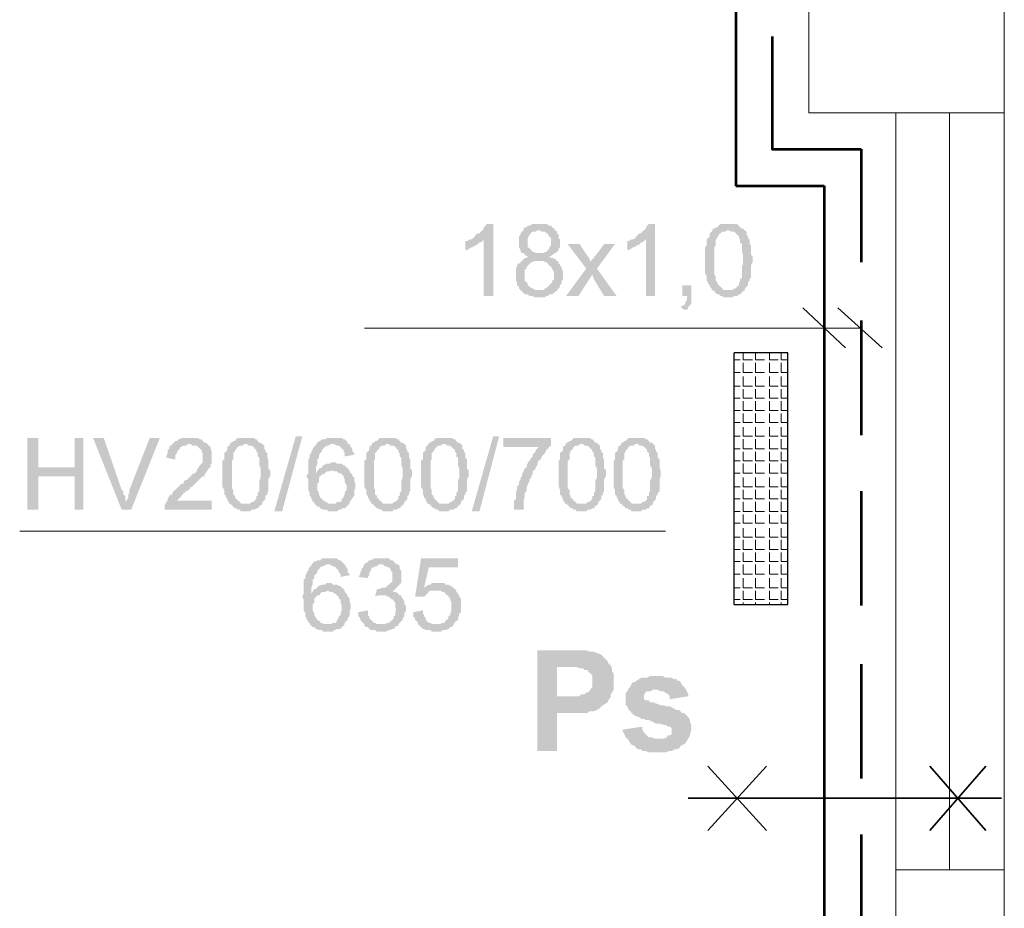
# Model space of a CAD drawing. Header units: millimetres. Extents: x 16 to 647, y 3 to 417.
# Tile 68 of 80: x 379 to 406, y 190 to 214. Entities that reach past the tile are written whole.
import ezdxf

# ---------------------------------------------------------------- set-up
doc = ezdxf.new("R2010")
doc.units = ezdxf.units.MM
doc.header["$MEASUREMENT"] = 0
doc.layers.get('0').update_dxf_attribs({"linetype": 'CONTINUOUS'})

msp = doc.modelspace()

# ---------------------------------------------------------------- hatches: boundary and pattern name
for points in [[(392.061, 208.511), (391.879, 208.511), (391.846, 208.461), (391.796, 208.411), (391.796, 208.378), (391.763, 208.329), (391.714, 208.296), (391.68, 208.246), (391.631, 208.246), (391.581, 208.213), (391.548, 208.163), (391.498, 208.114), (391.465, 208.08), (391.796, 208.08), (391.796, 206.509), (392.061, 206.509)], [(393.318, 208.511), (393.153, 208.511), (393.07, 208.461), (393.021, 208.461), (392.988, 208.411), (392.938, 208.411), (392.905, 208.378), (392.905, 208.329), (392.855, 208.296), (392.822, 208.246), (392.822, 208.213), (392.772, 208.163), (392.772, 207.865), (392.822, 207.783), (392.822, 207.733), (392.806, 207.75), (392.855, 207.7), (392.905, 207.7), (392.938, 207.65), (392.988, 207.617), (393.07, 207.617), (393.021, 207.617), (392.988, 207.568), (392.938, 207.568), (392.905, 207.534), (392.855, 207.485), (392.822, 207.452), (392.772, 207.402), (392.756, 207.419), (392.723, 207.352), (392.723, 207.319), (392.69, 207.27), (392.69, 206.939), (392.723, 206.889), (392.723, 206.806), (392.772, 206.773), (392.772, 206.724), (392.822, 206.674), (392.855, 206.641), (393.318, 206.674), (393.236, 206.674), (393.153, 206.724), (393.12, 206.724), (393.07, 206.773), (393.021, 206.806), (393.021, 206.856), (392.988, 206.889), (392.938, 206.939), (392.938, 207.237), (392.988, 207.27), (392.988, 207.319), (393.021, 207.352), (393.07, 207.402), (393.12, 207.452), (393.153, 207.452), (393.203, 207.485), (393.831, 207.485), (393.782, 207.534), (393.699, 207.568), (393.666, 207.568), (393.616, 207.617), (393.666, 207.617), (393.699, 207.65), (393.782, 207.7), (393.236, 207.7), (393.203, 207.733), (393.153, 207.733), (393.12, 207.783), (393.07, 207.832), (393.021, 207.865), (393.021, 208.114), (393.07, 208.213), (393.12, 208.246), (393.103, 208.262), (393.153, 208.296), (393.236, 208.296), (393.285, 208.329), (393.782, 208.329), (393.749, 208.378), (393.732, 208.395), (393.699, 208.411), (393.666, 208.461), (393.616, 208.461), (393.534, 208.511), (393.401, 208.511)], [(396.545, 208.511), (396.379, 208.511), (396.33, 208.461), (396.297, 208.411), (396.297, 208.378), (396.247, 208.329), (396.197, 208.296), (396.164, 208.246), (396.115, 208.246), (396.082, 208.213), (396.032, 208.163), (395.999, 208.114), (395.949, 208.08), (396.297, 208.08), (396.297, 206.509), (396.545, 206.509)], [(398.58, 208.511), (398.365, 208.511), (398.315, 208.461), (398.282, 208.411), (398.232, 208.411), (398.199, 208.378), (398.15, 208.378), (398.15, 208.329), (398.613, 208.329), (398.663, 208.296), (398.745, 208.296), (398.795, 208.246), (398.828, 208.213), (398.878, 208.163), (398.878, 208.114), (398.911, 208.08), (398.911, 207.998), (398.96, 207.948), (398.96, 207.733), (398.994, 207.65), (398.994, 207.485), (398.994, 207.402), (398.96, 207.319), (398.96, 207.022), (398.911, 206.972), (398.911, 206.889), (398.878, 206.889), (398.878, 206.806), (398.828, 206.773), (398.795, 206.724), (398.745, 206.724), (398.696, 206.674), (398.15, 206.674), (398.199, 206.641), (398.232, 206.591), (398.282, 206.558), (398.315, 206.558), (398.365, 206.509), (398.414, 206.509), (398.448, 206.476), (398.696, 206.476), (398.745, 206.509), (398.828, 206.509), (398.878, 206.558), (398.911, 206.558), (398.96, 206.591), (398.944, 206.608), (398.994, 206.641), (399.043, 206.674), (399.043, 206.724), (399.093, 206.773), (399.126, 206.806), (399.126, 206.889), (399.176, 206.939), (399.176, 206.972), (399.209, 207.022), (399.209, 207.352), (399.258, 207.452), (399.258, 207.617), (399.209, 207.65), (399.209, 207.915), (399.176, 207.948), (399.176, 208.08), (399.126, 208.114), (399.126, 208.163), (399.093, 208.213), (399.093, 208.296), (399.076, 208.296), (399.043, 208.329), (398.994, 208.378), (398.96, 208.378), (398.911, 208.411), (398.878, 208.461), (398.861, 208.478), (398.795, 208.511), (398.663, 208.511)], [(393.782, 208.329), (393.318, 208.329), (393.368, 208.329), (393.401, 208.296), (393.5, 208.296), (393.534, 208.246), (393.583, 208.246), (393.583, 208.213), (393.616, 208.163), (393.666, 208.114), (393.666, 207.998), (393.666, 207.915), (393.616, 207.865), (393.616, 207.832), (393.583, 207.783), (393.534, 207.733), (393.5, 207.733), (393.451, 207.7), (393.318, 207.7), (393.782, 207.7), (393.831, 207.733), (393.881, 207.783), (393.881, 207.832), (393.914, 207.865), (393.914, 208.08), (393.881, 208.114), (393.881, 208.213), (393.831, 208.246), (393.831, 208.296)], [(398.15, 208.329), (398.117, 208.296), (398.067, 208.246), (398.067, 208.163), (398.017, 208.114), (397.984, 208.08), (397.984, 207.915), (397.935, 207.865), (397.935, 207.154), (397.984, 207.055), (397.984, 206.939), (398.017, 206.889), (398.017, 206.856), (398.067, 206.806), (398.067, 206.773), (398.117, 206.724), (398.117, 206.674), (398.58, 206.674), (398.448, 206.674), (398.414, 206.724), (398.365, 206.773), (398.315, 206.806), (398.282, 206.856), (398.282, 206.889), (398.266, 206.906), (398.232, 206.939), (398.232, 207.055), (398.199, 207.104), (398.199, 207.865), (398.232, 207.915), (398.232, 208.08), (398.282, 208.114), (398.282, 208.163), (398.315, 208.163), (398.315, 208.213), (398.365, 208.246), (398.414, 208.296), (398.497, 208.296), (398.53, 208.329), (398.58, 208.329)], [(391.465, 208.08), (391.416, 208.08), (391.333, 208.031), (391.283, 208.031), (391.283, 207.783), (391.333, 207.783), (391.416, 207.832), (391.465, 207.865), (391.498, 207.865), (391.548, 207.915), (391.581, 207.915), (391.631, 207.948), (391.68, 207.998), (391.714, 207.998), (391.763, 208.031), (391.796, 208.08)], [(394.46, 207.948), (394.129, 207.948), (394.642, 207.27), (394.808, 207.104), (394.857, 206.972), (395.138, 206.509), (395.486, 206.509), (394.94, 207.27), (394.758, 207.452), (394.758, 207.485), (394.725, 207.534), (394.725, 207.568), (394.675, 207.617)], [(395.436, 207.948), (395.138, 207.948), (394.89, 207.617), (394.874, 207.634), (394.857, 207.568), (394.808, 207.534), (394.758, 207.452), (394.94, 207.27)], [(395.949, 208.08), (395.9, 208.08), (395.817, 208.031), (395.784, 208.031), (395.784, 207.783), (395.817, 207.783), (395.9, 207.832), (395.949, 207.865), (395.999, 207.865), (396.032, 207.915), (396.082, 207.915), (396.115, 207.948), (396.164, 207.998), (396.197, 207.998), (396.247, 208.031), (396.297, 208.08)], [(393.831, 207.485), (393.318, 207.485), (393.451, 207.485), (393.5, 207.452), (393.534, 207.452), (393.583, 207.402), (393.616, 207.352), (393.666, 207.319), (393.699, 207.27), (393.699, 207.237), (393.749, 207.187), (393.749, 206.972), (393.699, 206.939), (393.699, 206.889), (393.666, 206.856), (393.616, 206.806), (393.583, 206.773), (393.534, 206.724), (393.5, 206.724), (393.451, 206.674), (393.318, 206.674), (392.855, 206.641), (392.839, 206.658), (392.905, 206.591), (392.938, 206.558), (393.021, 206.558), (393.07, 206.509), (393.153, 206.509), (393.203, 206.476), (393.5, 206.476), (393.534, 206.509), (393.583, 206.509), (393.616, 206.558), (393.699, 206.558), (393.749, 206.591), (393.782, 206.641), (393.831, 206.641), (393.831, 206.674), (393.881, 206.724), (393.914, 206.773), (393.914, 206.806), (393.964, 206.856), (393.964, 206.939), (393.997, 206.972), (393.997, 207.104), (393.997, 207.187), (393.964, 207.27), (393.964, 207.319), (393.914, 207.352), (393.914, 207.402), (393.881, 207.402), (393.881, 207.452)], [(394.642, 207.27), (394.08, 206.509), (394.427, 206.509), (394.808, 207.104)], [(397.554, 206.806), (397.306, 206.806), (397.306, 206.509), (397.438, 206.509), (397.438, 206.393), (397.389, 206.343), (397.389, 206.294), (397.356, 206.26), (397.256, 206.211), (397.356, 206.128), (397.438, 206.128), (397.471, 206.178), (397.471, 206.211), (397.521, 206.26), (397.554, 206.294), (397.554, 206.509)], [(379.437, 202.571), (379.139, 202.571), (379.139, 200.585), (379.437, 200.585), (379.437, 201.512), (380.446, 201.512), (379.437, 201.76)], [(380.694, 202.571), (380.446, 202.571), (380.446, 201.76), (379.437, 201.76), (380.446, 201.512), (380.446, 200.585), (380.694, 200.585)], [(381.257, 202.571), (380.959, 202.571), (381.753, 200.585), (381.886, 200.8), (381.869, 200.8), (381.852, 200.883), (381.852, 200.966), (381.803, 200.999), (381.803, 201.098), (381.753, 201.131)], [(382.812, 202.571), (382.531, 202.571), (381.968, 201.131), (381.968, 201.049), (381.935, 200.999), (381.935, 200.916), (381.886, 200.834), (381.886, 200.8), (381.753, 200.585), (382.018, 200.585)], [(383.623, 202.571), (383.408, 202.571), (383.375, 202.538), (383.325, 202.538), (383.292, 202.488), (383.242, 202.488), (383.193, 202.438), (383.16, 202.405), (383.11, 202.356), (383.077, 202.323), (383.077, 202.273), (383.027, 202.24), (383.027, 202.157), (382.994, 202.058), (382.994, 202.025), (383.242, 201.975), (383.242, 202.108), (383.292, 202.157), (383.292, 202.19), (383.325, 202.24), (383.375, 202.273), (383.375, 202.323), (383.408, 202.323), (383.457, 202.356), (383.54, 202.356), (383.59, 202.405), (384.136, 202.405), (384.086, 202.438), (384.053, 202.438), (384.003, 202.488), (383.97, 202.538), (383.921, 202.538), (383.871, 202.571), (383.706, 202.571)], [(385.195, 202.571), (384.98, 202.571), (384.93, 202.538), (384.897, 202.488), (384.847, 202.488), (384.814, 202.438), (384.764, 202.438), (384.764, 202.405), (385.228, 202.405), (385.277, 202.356), (385.36, 202.356), (385.41, 202.323), (385.443, 202.273), (385.492, 202.24), (385.492, 202.19), (385.526, 202.157), (385.526, 202.058), (385.575, 202.025), (385.575, 201.81), (385.608, 201.727), (385.608, 201.562), (385.608, 201.479), (385.575, 201.38), (385.575, 201.098), (385.526, 201.049), (385.526, 200.966), (385.492, 200.966), (385.492, 200.883), (385.443, 200.834), (385.41, 200.8), (385.36, 200.8), (385.31, 200.751), (384.764, 200.751), (384.814, 200.701), (384.847, 200.668), (384.897, 200.618), (384.93, 200.618), (384.98, 200.585), (385.029, 200.585), (385.062, 200.536), (385.31, 200.536), (385.36, 200.585), (385.443, 200.585), (385.492, 200.618), (385.526, 200.618), (385.575, 200.668), (385.559, 200.685), (385.608, 200.701), (385.658, 200.751), (385.658, 200.8), (385.708, 200.834), (385.741, 200.883), (385.741, 200.966), (385.79, 200.999), (385.79, 201.049), (385.823, 201.098), (385.823, 201.429), (385.873, 201.512), (385.873, 201.677), (385.823, 201.727), (385.823, 201.975), (385.79, 202.025), (385.79, 202.157), (385.741, 202.19), (385.741, 202.24), (385.708, 202.273), (385.708, 202.356), (385.691, 202.372), (385.658, 202.405), (385.608, 202.438), (385.575, 202.438), (385.526, 202.488), (385.492, 202.538), (385.476, 202.538), (385.41, 202.571), (385.277, 202.571)], [(385.989, 200.536), (386.584, 202.62), (386.766, 202.62), (386.204, 200.536)], [(387.61, 202.571), (387.445, 202.571), (387.395, 202.538), (387.312, 202.538), (387.263, 202.488), (387.23, 202.488), (387.18, 202.438), (387.147, 202.405), (387.643, 202.405), (387.726, 202.356), (387.776, 202.356), (387.825, 202.323), (387.858, 202.273), (387.842, 202.29), (387.908, 202.24), (387.908, 202.19), (387.941, 202.157), (387.941, 202.058), (388.206, 202.108), (388.206, 202.157), (388.156, 202.19), (388.156, 202.273), (388.107, 202.323), (388.074, 202.405), (388.024, 202.405), (388.024, 202.438), (387.991, 202.488), (387.941, 202.538), (387.908, 202.538), (387.858, 202.571), (387.693, 202.571)], [(389.132, 202.571), (388.917, 202.571), (388.884, 202.538), (388.835, 202.488), (388.785, 202.488), (388.752, 202.438), (388.702, 202.438), (388.702, 202.405), (389.166, 202.405), (389.215, 202.356), (389.298, 202.356), (389.348, 202.323), (389.381, 202.273), (389.43, 202.24), (389.43, 202.19), (389.463, 202.157), (389.463, 202.058), (389.513, 202.025), (389.513, 201.81), (389.546, 201.727), (389.546, 201.562), (389.546, 201.479), (389.513, 201.38), (389.513, 201.098), (389.463, 201.049), (389.463, 200.966), (389.43, 200.966), (389.43, 200.883), (389.381, 200.834), (389.348, 200.8), (389.298, 200.8), (389.265, 200.751), (388.702, 200.751), (388.752, 200.701), (388.785, 200.668), (388.835, 200.618), (388.884, 200.618), (388.917, 200.585), (388.967, 200.585), (389, 200.536), (389.265, 200.536), (389.298, 200.585), (389.381, 200.585), (389.43, 200.618), (389.463, 200.618), (389.513, 200.668), (389.496, 200.685), (389.546, 200.701), (389.596, 200.751), (389.596, 200.8), (389.645, 200.834), (389.678, 200.883), (389.678, 200.966), (389.728, 200.999), (389.728, 201.049), (389.761, 201.098), (389.761, 201.429), (389.811, 201.512), (389.811, 201.677), (389.761, 201.727), (389.761, 201.975), (389.728, 202.025), (389.728, 202.157), (389.678, 202.19), (389.678, 202.24), (389.645, 202.273), (389.645, 202.356), (389.629, 202.372), (389.596, 202.405), (389.546, 202.438), (389.513, 202.438), (389.463, 202.488), (389.43, 202.538), (389.414, 202.538), (389.348, 202.571), (389.215, 202.571)], [(390.704, 202.571), (390.489, 202.571), (390.44, 202.538), (390.406, 202.488), (390.357, 202.488), (390.324, 202.438), (390.274, 202.438), (390.274, 202.405), (390.737, 202.405), (390.787, 202.356), (390.87, 202.356), (390.903, 202.323), (390.952, 202.273), (391.002, 202.24), (391.002, 202.19), (391.035, 202.157), (391.035, 202.058), (391.085, 202.025), (391.085, 201.81), (391.118, 201.727), (391.118, 201.562), (391.118, 201.479), (391.085, 201.38), (391.085, 201.098), (391.035, 201.049), (391.035, 200.966), (391.002, 200.966), (391.002, 200.883), (390.952, 200.834), (390.903, 200.8), (390.87, 200.8), (390.82, 200.751), (390.274, 200.751), (390.324, 200.701), (390.357, 200.668), (390.406, 200.618), (390.44, 200.618), (390.489, 200.585), (390.522, 200.585), (390.572, 200.536), (390.82, 200.536), (390.87, 200.585), (390.952, 200.585), (391.002, 200.618), (391.035, 200.618), (391.085, 200.668), (391.068, 200.685), (391.118, 200.701), (391.168, 200.751), (391.168, 200.8), (391.201, 200.834), (391.25, 200.883), (391.25, 200.966), (391.283, 200.999), (391.283, 201.049), (391.333, 201.098), (391.333, 201.429), (391.383, 201.512), (391.383, 201.677), (391.333, 201.727), (391.333, 201.975), (391.283, 202.025), (391.283, 202.157), (391.25, 202.19), (391.25, 202.24), (391.201, 202.273), (391.201, 202.356), (391.201, 202.372), (391.168, 202.405), (391.118, 202.438), (391.085, 202.438), (391.035, 202.488), (391.002, 202.538), (390.986, 202.538), (390.903, 202.571), (390.787, 202.571)], [(391.465, 200.536), (392.061, 202.62), (392.226, 202.62), (391.68, 200.536)], [(393.666, 202.571), (392.342, 202.571), (392.342, 202.323), (393.318, 202.323), (393.285, 202.273), (393.236, 202.24), (393.236, 202.19), (393.203, 202.157), (393.153, 202.108), (393.153, 202.058), (393.12, 202.025), (393.07, 201.942), (393.021, 201.892), (393.021, 201.859), (392.988, 201.81), (392.988, 201.76), (392.938, 201.727), (392.905, 201.677), (392.905, 201.644), (392.855, 201.562), (392.855, 201.512), (392.822, 201.479), (392.822, 201.429), (392.772, 201.346), (392.772, 201.264), (392.723, 201.214), (392.723, 201.131), (392.723, 201.148), (392.69, 201.049), (392.69, 200.883), (392.64, 200.834), (392.64, 200.585), (392.905, 200.585), (392.905, 200.883), (392.938, 200.916), (392.938, 201.049), (392.988, 201.098), (392.988, 201.214), (393.021, 201.264), (393.021, 201.297), (393.07, 201.38), (393.07, 201.429), (393.12, 201.479), (393.12, 201.512), (393.153, 201.562), (393.153, 201.644), (393.203, 201.677), (393.236, 201.727), (393.236, 201.76), (393.285, 201.81), (393.285, 201.859), (393.318, 201.942), (393.368, 201.975), (393.401, 202.025), (393.401, 202.058), (393.451, 202.108), (393.5, 202.157), (393.534, 202.24), (393.517, 202.24), (393.583, 202.273), (393.616, 202.323), (393.666, 202.356)], [(394.51, 202.571), (394.295, 202.571), (394.262, 202.538), (394.212, 202.488), (394.179, 202.488), (394.129, 202.438), (394.08, 202.438), (394.08, 202.405), (394.559, 202.405), (394.592, 202.356), (394.675, 202.356), (394.725, 202.323), (394.758, 202.273), (394.808, 202.24), (394.808, 202.19), (394.857, 202.157), (394.857, 202.058), (394.89, 202.025), (394.89, 201.81), (394.94, 201.727), (394.94, 201.562), (394.94, 201.479), (394.89, 201.38), (394.89, 201.098), (394.857, 201.049), (394.857, 200.966), (394.808, 200.966), (394.808, 200.883), (394.758, 200.834), (394.725, 200.8), (394.675, 200.8), (394.642, 200.751), (394.08, 200.751), (394.129, 200.701), (394.179, 200.668), (394.212, 200.618), (394.262, 200.618), (394.295, 200.585), (394.344, 200.585), (394.377, 200.536), (394.642, 200.536), (394.675, 200.585), (394.758, 200.585), (394.808, 200.618), (394.857, 200.618), (394.89, 200.668), (394.874, 200.685), (394.94, 200.701), (394.973, 200.751), (394.973, 200.8), (395.023, 200.834), (395.056, 200.883), (395.056, 200.966), (395.105, 200.999), (395.105, 201.049), (395.138, 201.098), (395.138, 201.429), (395.188, 201.512), (395.188, 201.677), (395.138, 201.727), (395.138, 201.975), (395.105, 202.025), (395.105, 202.157), (395.056, 202.19), (395.056, 202.24), (395.023, 202.273), (395.023, 202.356), (395.006, 202.372), (394.973, 202.405), (394.94, 202.438), (394.89, 202.438), (394.857, 202.488), (394.808, 202.538), (394.791, 202.538), (394.725, 202.571), (394.592, 202.571)], [(396.032, 202.571), (395.817, 202.571), (395.784, 202.538), (395.734, 202.488), (395.701, 202.488), (395.651, 202.438), (395.618, 202.438), (395.618, 202.405), (396.082, 202.405), (396.115, 202.356), (396.197, 202.356), (396.247, 202.323), (396.297, 202.273), (396.33, 202.24), (396.33, 202.19), (396.379, 202.157), (396.379, 202.058), (396.412, 202.025), (396.412, 201.81), (396.462, 201.727), (396.462, 201.562), (396.462, 201.479), (396.412, 201.38), (396.412, 201.098), (396.379, 201.049), (396.379, 200.966), (396.33, 200.966), (396.33, 200.883), (396.297, 200.834), (396.247, 200.8), (396.197, 200.8), (396.164, 200.751), (395.618, 200.751), (395.651, 200.701), (395.701, 200.668), (395.734, 200.618), (395.784, 200.618), (395.817, 200.585), (395.866, 200.585), (395.9, 200.536), (396.164, 200.536), (396.197, 200.585), (396.297, 200.585), (396.33, 200.618), (396.379, 200.618), (396.412, 200.668), (396.396, 200.685), (396.462, 200.701), (396.495, 200.751), (396.495, 200.8), (396.545, 200.834), (396.578, 200.883), (396.578, 200.966), (396.628, 200.999), (396.628, 201.049), (396.677, 201.098), (396.677, 201.429), (396.71, 201.512), (396.71, 201.677), (396.677, 201.727), (396.677, 201.975), (396.628, 202.025), (396.628, 202.157), (396.578, 202.19), (396.578, 202.24), (396.545, 202.273), (396.545, 202.356), (396.528, 202.372), (396.495, 202.405), (396.462, 202.438), (396.412, 202.438), (396.379, 202.488), (396.33, 202.538), (396.313, 202.538), (396.247, 202.571), (396.115, 202.571)], [(384.136, 202.405), (383.623, 202.405), (383.672, 202.405), (383.706, 202.356), (383.838, 202.356), (383.871, 202.323), (383.921, 202.273), (383.904, 202.29), (383.97, 202.24), (383.97, 202.19), (384.003, 202.157), (384.003, 201.892), (383.97, 201.859), (383.921, 201.81), (383.871, 201.727), (383.871, 201.744), (383.838, 201.677), (383.838, 201.644), (383.788, 201.595), (383.755, 201.595), (383.706, 201.562), (383.672, 201.512), (383.623, 201.479), (383.59, 201.429), (383.49, 201.38), (383.457, 201.297), (383.408, 201.297), (383.375, 201.264), (383.325, 201.214), (383.292, 201.181), (383.242, 201.131), (383.193, 201.098), (383.16, 201.049), (383.16, 200.999), (383.11, 200.999), (383.077, 200.966), (383.027, 200.883), (383.027, 200.834), (382.994, 200.8), (382.994, 200.751), (382.978, 200.767), (382.944, 200.701), (382.944, 200.585), (384.252, 200.585), (384.252, 200.834), (383.292, 200.834), (383.325, 200.883), (383.375, 200.916), (383.408, 200.966), (383.408, 200.982), (383.457, 200.999), (383.441, 201.016), (383.49, 201.049), (383.54, 201.098), (383.623, 201.131), (383.672, 201.214), (383.706, 201.214), (383.755, 201.264), (383.788, 201.297), (383.838, 201.346), (383.871, 201.38), (383.921, 201.429), (383.97, 201.479), (384.003, 201.512), (384.053, 201.512), (384.053, 201.562), (384.036, 201.562), (384.086, 201.595), (384.136, 201.677), (384.169, 201.727), (384.218, 201.76), (384.218, 201.81), (384.202, 201.826), (384.252, 201.859), (384.252, 202.025), (384.252, 202.19), (384.218, 202.273), (384.218, 202.323), (384.169, 202.356)], [(384.764, 202.405), (384.731, 202.356), (384.682, 202.323), (384.682, 202.24), (384.649, 202.19), (384.599, 202.157), (384.599, 201.975), (384.549, 201.942), (384.549, 201.214), (384.599, 201.131), (384.599, 200.999), (384.649, 200.966), (384.649, 200.916), (384.682, 200.883), (384.682, 200.834), (384.731, 200.8), (384.731, 200.751), (385.195, 200.751), (385.062, 200.751), (385.029, 200.8), (384.98, 200.834), (384.93, 200.883), (384.897, 200.916), (384.897, 200.966), (384.88, 200.982), (384.847, 200.999), (384.847, 201.131), (384.814, 201.181), (384.814, 201.942), (384.847, 201.975), (384.847, 202.157), (384.897, 202.19), (384.897, 202.24), (384.93, 202.24), (384.93, 202.273), (384.98, 202.323), (385.029, 202.356), (385.112, 202.356), (385.145, 202.405), (385.195, 202.405)], [(387.147, 202.405), (387.147, 202.356), (387.097, 202.356), (387.097, 202.323), (387.048, 202.273), (387.048, 202.24), (387.015, 202.19), (387.015, 202.157), (386.965, 202.108), (386.965, 202.025), (386.932, 201.975), (386.932, 201.595), (386.882, 201.512), (386.866, 201.528), (386.932, 201.429), (386.932, 201.131), (386.965, 201.049), (386.965, 200.966), (387.015, 200.916), (387.015, 200.883), (387.048, 200.834), (387.048, 200.8), (387.097, 200.8), (387.097, 200.751), (387.147, 200.701), (387.18, 200.668), (387.23, 200.668), (387.263, 200.618), (387.346, 200.585), (387.445, 200.585), (387.478, 200.536), (387.726, 200.536), (387.776, 200.585), (387.825, 200.585), (387.858, 200.618), (387.941, 200.618), (387.991, 200.668), (388.024, 200.701), (388.074, 200.751), (387.478, 200.751), (387.445, 200.8), (387.395, 200.8), (387.395, 200.834), (387.346, 200.834), (387.312, 200.883), (387.263, 200.916), (387.23, 200.999), (387.23, 201.049), (387.18, 201.131), (387.18, 201.297), (387.23, 201.346), (387.23, 201.479), (387.263, 201.512), (387.312, 201.562), (387.346, 201.562), (387.395, 201.595), (387.147, 201.595), (387.147, 201.76), (387.18, 201.859), (387.18, 201.975), (387.23, 202.025), (387.23, 202.108), (387.263, 202.157), (387.312, 202.19), (387.312, 202.24), (387.346, 202.273), (387.395, 202.323), (387.445, 202.356), (387.478, 202.356), (387.561, 202.405), (387.61, 202.405)], [(388.702, 202.405), (388.669, 202.356), (388.62, 202.323), (388.62, 202.24), (388.586, 202.19), (388.537, 202.157), (388.537, 201.975), (388.487, 201.942), (388.487, 201.214), (388.537, 201.131), (388.537, 200.999), (388.586, 200.966), (388.586, 200.916), (388.62, 200.883), (388.62, 200.834), (388.669, 200.8), (388.669, 200.751), (389.132, 200.751), (389, 200.751), (388.967, 200.8), (388.917, 200.834), (388.884, 200.883), (388.835, 200.916), (388.835, 200.966), (388.818, 200.982), (388.785, 200.999), (388.785, 201.131), (388.752, 201.181), (388.752, 201.942), (388.785, 201.975), (388.785, 202.157), (388.835, 202.19), (388.835, 202.24), (388.884, 202.24), (388.884, 202.273), (388.917, 202.323), (388.967, 202.356), (389.05, 202.356), (389.083, 202.405), (389.132, 202.405)], [(390.274, 202.405), (390.224, 202.356), (390.191, 202.323), (390.191, 202.24), (390.142, 202.19), (390.109, 202.157), (390.109, 201.975), (390.059, 201.942), (390.059, 201.214), (390.109, 201.131), (390.109, 200.999), (390.142, 200.966), (390.142, 200.916), (390.191, 200.883), (390.191, 200.834), (390.224, 200.8), (390.224, 200.751), (390.704, 200.751), (390.572, 200.751), (390.522, 200.8), (390.489, 200.834), (390.44, 200.883), (390.406, 200.916), (390.406, 200.966), (390.39, 200.982), (390.357, 200.999), (390.357, 201.131), (390.324, 201.181), (390.324, 201.942), (390.357, 201.975), (390.357, 202.157), (390.406, 202.19), (390.406, 202.24), (390.44, 202.24), (390.44, 202.273), (390.489, 202.323), (390.522, 202.356), (390.605, 202.356), (390.655, 202.405), (390.704, 202.405)], [(394.08, 202.405), (394.046, 202.356), (393.997, 202.323), (393.997, 202.24), (393.964, 202.19), (393.914, 202.157), (393.914, 201.975), (393.881, 201.942), (393.881, 201.214), (393.914, 201.131), (393.914, 200.999), (393.964, 200.966), (393.964, 200.916), (393.997, 200.883), (393.997, 200.834), (394.046, 200.8), (394.046, 200.751), (394.51, 200.751), (394.377, 200.751), (394.344, 200.8), (394.295, 200.834), (394.262, 200.883), (394.212, 200.916), (394.212, 200.966), (394.195, 200.982), (394.179, 200.999), (394.179, 201.131), (394.129, 201.181), (394.129, 201.942), (394.179, 201.975), (394.179, 202.157), (394.212, 202.19), (394.212, 202.24), (394.262, 202.24), (394.262, 202.273), (394.295, 202.323), (394.344, 202.356), (394.427, 202.356), (394.46, 202.405), (394.51, 202.405)], [(395.618, 202.405), (395.569, 202.356), (395.519, 202.323), (395.519, 202.24), (395.486, 202.19), (395.436, 202.157), (395.436, 201.975), (395.403, 201.942), (395.403, 201.214), (395.436, 201.131), (395.436, 200.999), (395.486, 200.966), (395.486, 200.916), (395.519, 200.883), (395.519, 200.834), (395.569, 200.8), (395.569, 200.751), (396.032, 200.751), (395.9, 200.751), (395.866, 200.8), (395.817, 200.834), (395.784, 200.883), (395.734, 200.916), (395.734, 200.966), (395.718, 200.982), (395.701, 200.999), (395.701, 201.131), (395.651, 201.181), (395.651, 201.942), (395.701, 201.975), (395.701, 202.157), (395.734, 202.19), (395.734, 202.24), (395.784, 202.24), (395.784, 202.273), (395.817, 202.323), (395.866, 202.356), (395.949, 202.356), (395.999, 202.405), (396.032, 202.405)], [(387.643, 201.892), (387.561, 201.892), (387.528, 201.859), (387.445, 201.859), (387.346, 201.81), (387.346, 201.826), (387.312, 201.76), (387.263, 201.727), (387.23, 201.727), (387.18, 201.644), (387.147, 201.595), (387.395, 201.595), (387.445, 201.644), (387.528, 201.644), (387.61, 201.677), (388.074, 201.677), (388.024, 201.727), (387.991, 201.76), (387.941, 201.81), (387.908, 201.81), (387.858, 201.859), (387.726, 201.859), (387.693, 201.892)], [(388.074, 201.677), (387.61, 201.677), (387.643, 201.644), (387.726, 201.644), (387.776, 201.595), (387.825, 201.595), (387.858, 201.562), (387.908, 201.512), (387.908, 201.479), (387.941, 201.429), (387.941, 201.346), (387.991, 201.264), (387.991, 201.131), (387.941, 201.049), (387.941, 200.999), (387.908, 200.966), (387.908, 200.916), (387.858, 200.883), (387.858, 200.834), (387.825, 200.8), (387.726, 200.8), (387.693, 200.751), (387.61, 200.751), (388.074, 200.751), (388.074, 200.8), (388.107, 200.834), (388.156, 200.883), (388.156, 200.916), (388.206, 200.966), (388.206, 201.131), (388.239, 201.181), (388.239, 201.297), (388.206, 201.38), (388.206, 201.479), (388.156, 201.512), (388.156, 201.562), (388.107, 201.595), (388.074, 201.644)], [(387.478, 199.229), (387.312, 199.229), (387.263, 199.179), (387.18, 199.179), (387.147, 199.146), (387.097, 199.146), (387.048, 199.096), (387.015, 199.063), (387.528, 199.063), (387.61, 199.014), (387.643, 199.014), (387.693, 198.98), (387.726, 198.931), (387.726, 198.947), (387.776, 198.881), (387.776, 198.848), (387.825, 198.798), (387.825, 198.716), (388.074, 198.765), (388.074, 198.798), (388.024, 198.848), (388.024, 198.931), (387.991, 198.98), (387.941, 199.063), (387.908, 199.063), (387.908, 199.096), (387.858, 199.146), (387.825, 199.179), (387.776, 199.179), (387.726, 199.229), (387.561, 199.229)], [(388.967, 199.229), (388.752, 199.229), (388.669, 199.179), (388.62, 199.179), (388.586, 199.146), (388.537, 199.096), (388.52, 199.113), (388.487, 199.063), (389, 199.063), (389.05, 199.014), (389.083, 199.014), (389.132, 198.98), (389.166, 198.98), (389.215, 198.931), (389.215, 198.881), (389.265, 198.848), (389.265, 198.716), (389.265, 198.583), (389.215, 198.55), (389.166, 198.501), (389.132, 198.468), (389.116, 198.484), (389.083, 198.418), (388.967, 198.418), (388.917, 198.385), (388.884, 198.385), (389.348, 198.385), (389.381, 198.418), (389.43, 198.468), (389.463, 198.501), (389.463, 198.517), (389.513, 198.55), (389.513, 198.881), (389.463, 198.931), (389.463, 199.014), (389.43, 199.063), (389.381, 199.063), (389.348, 199.096), (389.298, 199.146), (389.265, 199.179), (389.215, 199.179), (389.166, 199.229), (389, 199.229)], [(391.085, 199.229), (390.059, 199.229), (389.894, 198.17), (390.142, 198.17), (390.191, 198.203), (390.224, 198.252), (390.274, 198.302), (390.258, 198.302), (390.324, 198.335), (390.489, 198.335), (391.002, 198.385), (390.986, 198.385), (390.952, 198.418), (390.142, 198.418), (390.274, 198.98), (391.085, 198.98)], [(387.015, 199.063), (387.015, 199.014), (386.965, 199.014), (386.965, 198.98), (386.932, 198.931), (386.932, 198.881), (386.882, 198.848), (386.882, 198.798), (386.849, 198.765), (386.849, 198.683), (386.8, 198.633), (386.8, 198.252), (386.766, 198.17), (386.75, 198.186), (386.8, 198.087), (386.8, 197.789), (386.849, 197.706), (386.849, 197.624), (386.882, 197.574), (386.882, 197.524), (386.932, 197.491), (386.932, 197.442), (386.965, 197.442), (386.965, 197.409), (387.015, 197.359), (387.048, 197.326), (387.097, 197.326), (387.147, 197.276), (387.23, 197.243), (387.312, 197.243), (387.346, 197.194), (387.61, 197.194), (387.643, 197.243), (387.693, 197.243), (387.726, 197.276), (387.825, 197.276), (387.858, 197.326), (387.908, 197.359), (387.941, 197.409), (387.346, 197.409), (387.312, 197.442), (387.263, 197.442), (387.263, 197.491), (387.23, 197.491), (387.18, 197.524), (387.147, 197.574), (387.097, 197.657), (387.097, 197.706), (387.048, 197.789), (387.048, 197.955), (387.097, 198.004), (387.097, 198.12), (387.147, 198.17), (387.18, 198.203), (387.23, 198.203), (387.263, 198.252), (387.015, 198.252), (387.015, 198.418), (387.048, 198.501), (387.048, 198.633), (387.097, 198.683), (387.097, 198.765), (387.147, 198.798), (387.18, 198.848), (387.18, 198.881), (387.23, 198.931), (387.263, 198.98), (387.312, 199.014), (387.346, 199.014), (387.445, 199.063), (387.478, 199.063)], [(388.487, 199.063), (388.454, 199.014), (388.454, 198.98), (388.404, 198.931), (388.404, 198.881), (388.371, 198.848), (388.371, 198.798), (388.322, 198.716), (388.586, 198.683), (388.586, 198.716), (388.62, 198.765), (388.62, 198.848), (388.669, 198.881), (388.669, 198.931), (388.702, 198.98), (388.752, 198.98), (388.785, 199.014), (388.835, 199.014), (388.884, 199.063), (388.967, 199.063)], [(387.528, 198.55), (387.445, 198.55), (387.395, 198.501), (387.312, 198.501), (387.23, 198.468), (387.213, 198.484), (387.18, 198.418), (387.147, 198.385), (387.097, 198.385), (387.048, 198.302), (387.015, 198.252), (387.263, 198.252), (387.312, 198.302), (387.395, 198.302), (387.478, 198.335), (387.941, 198.335), (387.908, 198.385), (387.858, 198.418), (387.825, 198.468), (387.776, 198.468), (387.726, 198.501), (387.61, 198.501), (387.561, 198.55)], [(387.941, 198.335), (387.478, 198.335), (387.528, 198.302), (387.61, 198.302), (387.643, 198.252), (387.693, 198.252), (387.726, 198.203), (387.776, 198.17), (387.776, 198.12), (387.825, 198.087), (387.825, 198.004), (387.858, 197.922), (387.858, 197.789), (387.825, 197.706), (387.825, 197.657), (387.776, 197.624), (387.776, 197.574), (387.726, 197.524), (387.726, 197.491), (387.693, 197.442), (387.61, 197.442), (387.561, 197.409), (387.478, 197.409), (387.941, 197.409), (387.941, 197.442), (387.991, 197.491), (388.024, 197.524), (388.024, 197.574), (388.074, 197.624), (388.074, 197.789), (388.107, 197.822), (388.107, 197.955), (388.074, 198.037), (388.074, 198.12), (388.024, 198.17), (388.024, 198.203), (387.991, 198.252), (387.941, 198.302)], [(388.835, 198.385), (388.785, 198.17), (388.785, 198.186), (388.884, 198.203), (389.463, 198.203), (389.43, 198.252), (389.348, 198.302), (389.298, 198.302), (389.265, 198.335), (389.298, 198.335), (389.348, 198.385), (388.884, 198.385)], [(390.522, 198.55), (390.357, 198.55), (390.324, 198.501), (390.274, 198.501), (390.224, 198.468), (390.142, 198.418), (390.952, 198.418), (390.903, 198.468), (390.87, 198.468), (390.82, 198.501), (390.737, 198.501), (390.704, 198.55), (390.605, 198.55)], [(391.002, 198.385), (390.489, 198.335), (390.605, 198.335), (390.655, 198.302), (390.704, 198.302), (390.737, 198.252), (390.787, 198.203), (390.82, 198.203), (390.82, 198.17), (390.87, 198.12), (390.87, 198.087), (390.903, 198.004), (390.903, 197.789), (390.87, 197.706), (390.87, 197.657), (390.82, 197.624), (390.82, 197.574), (390.787, 197.524), (390.77, 197.541), (390.737, 197.491), (390.704, 197.442), (390.655, 197.442), (390.572, 197.409), (390.489, 197.409), (390.952, 197.409), (391.002, 197.442), (390.986, 197.458), (391.035, 197.491), (391.085, 197.524), (391.085, 197.574), (391.118, 197.657), (391.118, 197.706), (391.168, 197.74), (391.168, 198.12), (391.118, 198.17), (391.118, 198.203), (391.085, 198.252), (391.035, 198.302), (391.035, 198.335)], [(389.463, 198.203), (388.967, 198.203), (389.083, 198.203), (389.132, 198.17), (389.166, 198.17), (389.215, 198.12), (389.265, 198.087), (389.298, 198.087), (389.298, 198.037), (389.348, 198.004), (389.348, 197.872), (389.381, 197.822), (389.364, 197.839), (389.348, 197.74), (389.348, 197.657), (389.298, 197.624), (389.298, 197.574), (389.265, 197.524), (389.215, 197.491), (389.166, 197.442), (389.132, 197.442), (389.05, 197.409), (388.487, 197.409), (388.487, 197.359), (388.537, 197.326), (388.586, 197.326), (388.62, 197.276), (388.669, 197.243), (388.785, 197.243), (388.835, 197.194), (389.083, 197.194), (389.166, 197.243), (389.215, 197.243), (389.265, 197.276), (389.298, 197.276), (389.348, 197.326), (389.381, 197.359), (389.43, 197.359), (389.43, 197.409), (389.463, 197.442), (389.513, 197.491), (389.546, 197.524), (389.546, 197.574), (389.596, 197.624), (389.596, 197.706), (389.645, 197.789), (389.645, 197.822), (389.645, 197.922), (389.596, 197.955), (389.596, 198.037), (389.546, 198.12), (389.513, 198.17), (389.513, 198.203)], [(388.586, 197.789), (388.322, 197.74), (388.322, 197.624), (388.371, 197.574), (388.371, 197.524), (388.404, 197.491), (388.454, 197.442), (388.487, 197.409), (388.967, 197.409), (388.835, 197.409), (388.785, 197.442), (388.752, 197.442), (388.702, 197.491), (388.702, 197.508), (388.669, 197.524), (388.62, 197.574), (388.62, 197.624), (388.586, 197.657), (388.586, 197.74)], [(390.109, 197.789), (389.844, 197.74), (389.844, 197.624), (389.894, 197.574), (389.894, 197.524), (389.943, 197.491), (389.976, 197.442), (389.976, 197.409), (390.026, 197.359), (390.059, 197.326), (390.109, 197.276), (390.142, 197.276), (390.191, 197.243), (390.324, 197.243), (390.357, 197.194), (390.605, 197.194), (390.655, 197.243), (390.737, 197.243), (390.82, 197.276), (390.87, 197.326), (390.903, 197.326), (390.952, 197.359), (390.952, 197.409), (390.357, 197.409), (390.324, 197.442), (390.274, 197.442), (390.224, 197.491), (390.191, 197.524), (390.191, 197.574), (390.142, 197.624), (390.142, 197.657), (390.109, 197.706)], [(394.179, 196.681), (393.285, 196.681), (393.285, 193.884), (393.831, 193.884), (393.831, 194.943), (394.675, 194.943), (394.725, 194.993), (394.857, 194.993), (394.94, 195.026), (395.023, 195.076), (395.056, 195.125), (395.105, 195.158), (395.188, 195.208), (395.238, 195.241), (395.271, 195.324), (395.32, 195.374), (393.831, 195.407), (393.831, 196.217), (394.08, 196.217), (395.32, 196.267), (395.271, 196.3), (395.238, 196.35), (395.238, 196.383), (395.188, 196.432), (395.105, 196.515), (395.056, 196.565), (394.973, 196.598), (394.94, 196.598), (394.857, 196.648), (394.725, 196.648), (394.642, 196.681), (394.295, 196.681)], [(395.32, 196.267), (394.08, 196.217), (394.377, 196.217), (394.46, 196.184), (394.559, 196.184), (394.592, 196.135), (394.675, 196.135), (394.725, 196.052), (394.758, 196.052), (394.808, 195.969), (394.808, 195.671), (394.758, 195.589), (394.725, 195.539), (394.642, 195.506), (394.592, 195.456), (394.51, 195.456), (394.427, 195.407), (393.831, 195.407), (395.32, 195.374), (395.32, 195.456), (395.354, 195.506), (395.403, 195.589), (395.403, 196.052), (395.354, 196.085), (395.354, 196.184)], [(396.578, 195.969), (396.412, 195.969), (396.33, 195.92), (396.164, 195.92), (396.115, 195.886), (396.032, 195.837), (395.999, 195.804), (395.949, 195.804), (395.9, 195.754), (395.866, 195.671), (395.817, 195.622), (395.784, 195.539), (395.734, 195.506), (395.734, 195.324), (395.734, 195.158), (395.784, 195.125), (395.817, 195.026), (395.866, 194.993), (395.9, 194.943), (395.999, 194.861), (396.032, 194.861), (396.082, 194.828), (396.115, 194.828), (396.164, 194.778), (396.247, 194.778), (396.297, 194.745), (396.379, 194.745), (396.495, 194.695), (396.578, 194.646), (396.677, 194.646), (396.793, 194.612), (396.843, 194.612), (396.925, 194.563), (396.958, 194.563), (397.008, 194.53), (397.008, 194.447), (397.008, 194.348), (396.925, 194.315), (396.909, 194.331), (396.876, 194.265), (396.793, 194.232), (395.784, 194.232), (395.817, 194.182), (395.866, 194.1), (395.9, 194.066), (395.999, 194.017), (396.032, 193.967), (396.082, 193.934), (396.164, 193.934), (396.197, 193.884), (396.297, 193.884), (396.379, 193.851), (396.843, 193.851), (396.925, 193.884), (397.008, 193.884), (397.091, 193.934), (397.14, 193.934), (397.223, 193.967), (397.256, 194.017), (397.306, 194.066), (397.356, 194.066), (397.389, 194.1), (397.438, 194.182), (397.471, 194.232), (397.521, 194.315), (397.521, 194.348), (397.554, 194.447), (397.554, 194.612), (397.521, 194.695), (397.521, 194.745), (397.471, 194.828), (397.438, 194.861), (397.389, 194.91), (397.356, 194.943), (397.306, 194.943), (397.256, 194.993), (397.223, 195.026), (397.14, 195.026), (397.058, 195.076), (396.958, 195.125), (396.876, 195.125), (396.793, 195.158), (396.71, 195.158), (396.578, 195.208), (396.495, 195.241), (396.412, 195.241), (396.379, 195.291), (396.297, 195.291), (396.247, 195.324), (396.247, 195.456), (396.297, 195.506), (396.264, 195.522), (396.33, 195.539), (396.412, 195.539), (396.495, 195.589), (396.578, 195.589), (397.389, 195.622), (397.356, 195.671), (397.306, 195.704), (397.256, 195.804), (397.223, 195.837), (397.174, 195.837), (397.14, 195.886), (397.058, 195.886), (397.008, 195.92), (396.843, 195.92), (396.76, 195.969), (396.677, 195.969)], [(397.389, 195.622), (396.578, 195.589), (396.628, 195.589), (396.71, 195.539), (396.793, 195.539), (396.843, 195.506), (396.925, 195.456), (396.958, 195.407), (396.958, 195.324), (397.471, 195.407), (397.471, 195.456), (397.438, 195.539)], [(396.197, 194.563), (395.651, 194.48), (395.651, 194.447), (395.701, 194.348), (395.734, 194.265), (395.784, 194.232), (396.628, 194.232), (396.545, 194.232), (396.462, 194.265), (396.379, 194.265), (396.33, 194.315), (396.297, 194.348), (396.247, 194.397), (396.197, 194.48)]]:
    msp.add_hatch(color=7).paths.add_polyline_path(points)

# ---------------------------------------------------------------- linework, layer by layer
at = {"color": 252, "linetype": 'Continuous', "lineweight": 18, "true_color": 0x989898}
for points in [[(406.24, 316.47), (406.24, 40.475)], [(403.229, 211.588), (403.229, 168.355)], [(404.718, 211.588), (404.718, 190.592)], [(403.229, 190.592), (406.24, 190.592)]]:
    msp.add_lwpolyline(points, dxfattribs=at)
at = {"color": 7, "linetype": 'Continuous', "lineweight": 53}
for points in [[(398.795, 219.48), (398.795, 209.57)], [(399.804, 213.706), (399.804, 210.579), (399.804, 210.579)], [(399.804, 210.579), (402.27, 210.579)], [(402.27, 210.579), (402.27, 207.452)], [(398.795, 209.57), (401.244, 209.57)], [(401.244, 209.57), (401.244, 170.34), (401.244, 170.34)], [(402.27, 205.83), (402.27, 202.654)], [(402.27, 201.098), (402.27, 197.922)], [(402.27, 196.3), (402.27, 193.123)], [(402.27, 191.568), (402.27, 188.391)]]:
    msp.add_lwpolyline(points, dxfattribs=at)
at = {"color": 252, "linetype": 'Continuous', "lineweight": 18, "true_color": 0x989898}
msp.add_lwpolyline([(400.814, 217.445), (400.814, 211.588), (406.24, 211.588), (406.24, 217.445)], close=True, dxfattribs=at)
at = {"color": 7, "linetype": 'Continuous', "lineweight": 20}
for points in [[(401.839, 205.069), (400.648, 206.178)], [(402.849, 205.069), (401.624, 206.178)], [(402.27, 205.615), (388.487, 205.615)], [(398.994, 204.738), (398.994, 204.937)], [(399.341, 204.738), (399.341, 204.937)], [(399.722, 204.738), (399.722, 204.937)], [(400.052, 204.738), (400.052, 204.937)], [(398.745, 204.738), (398.911, 204.738)], [(398.994, 204.738), (399.258, 204.738)], [(398.994, 204.391), (398.994, 204.656)], [(399.341, 204.738), (399.589, 204.738)], [(399.341, 204.391), (399.341, 204.656)], [(399.722, 204.738), (399.97, 204.738)], [(399.722, 204.391), (399.722, 204.656)], [(400.052, 204.738), (400.234, 204.738)], [(400.052, 204.391), (400.052, 204.656)], [(398.745, 204.391), (398.911, 204.391)], [(398.994, 204.391), (399.258, 204.391)], [(399.341, 204.391), (399.589, 204.391)], [(399.722, 204.391), (399.97, 204.391)], [(400.052, 204.391), (400.234, 204.391)], [(398.994, 204.01), (398.994, 204.275)], [(399.341, 204.01), (399.341, 204.275)], [(399.722, 204.01), (399.722, 204.275)], [(400.052, 204.01), (400.052, 204.275)], [(398.745, 204.01), (398.911, 204.01)], [(398.994, 204.01), (399.258, 204.01)], [(398.994, 203.679), (398.994, 203.928)], [(399.341, 204.01), (399.589, 204.01)], [(399.341, 203.679), (399.341, 203.928)], [(399.722, 204.01), (399.97, 204.01)], [(399.722, 203.679), (399.722, 203.928)], [(400.052, 204.01), (400.234, 204.01)], [(400.052, 203.679), (400.052, 203.928)], [(398.745, 203.679), (398.911, 203.679)], [(398.994, 203.679), (399.258, 203.679)], [(398.994, 203.332), (398.994, 203.597)], [(399.341, 203.679), (399.589, 203.679)], [(399.341, 203.332), (399.341, 203.597)], [(399.722, 203.679), (399.97, 203.679)], [(399.722, 203.332), (399.722, 203.597)], [(400.052, 203.679), (400.234, 203.679)], [(400.052, 203.332), (400.052, 203.597)], [(398.745, 203.332), (398.911, 203.332)], [(398.994, 203.332), (399.258, 203.332)], [(398.994, 203.001), (398.994, 203.249)], [(399.341, 203.332), (399.589, 203.332)], [(399.341, 203.001), (399.341, 203.249)], [(399.722, 203.332), (399.97, 203.332)], [(399.722, 203.001), (399.722, 203.249)], [(400.052, 203.332), (400.234, 203.332)], [(400.052, 203.001), (400.052, 203.249)], [(398.745, 203.001), (398.911, 203.001)], [(398.994, 203.001), (399.258, 203.001)], [(399.341, 203.001), (399.589, 203.001)], [(399.722, 203.001), (399.97, 203.001)], [(400.052, 203.001), (400.234, 203.001)], [(398.994, 202.62), (398.994, 202.869)], [(399.341, 202.62), (399.341, 202.869)], [(399.722, 202.62), (399.722, 202.869)], [(400.052, 202.62), (400.052, 202.869)], [(398.745, 202.62), (398.911, 202.62)], [(398.994, 202.62), (399.258, 202.62)], [(398.994, 202.273), (398.994, 202.538)], [(399.341, 202.62), (399.589, 202.62)], [(399.341, 202.273), (399.341, 202.538)], [(399.722, 202.62), (399.97, 202.62)], [(399.722, 202.273), (399.722, 202.538)], [(400.052, 202.62), (400.234, 202.62)], [(400.052, 202.273), (400.052, 202.538)], [(398.745, 202.273), (398.911, 202.273)], [(398.994, 202.273), (399.258, 202.273)], [(398.994, 201.942), (398.994, 202.19)], [(399.341, 202.273), (399.589, 202.273)], [(399.341, 201.942), (399.341, 202.19)], [(399.722, 202.273), (399.97, 202.273)], [(399.722, 201.942), (399.722, 202.19)], [(400.052, 202.273), (400.234, 202.273)], [(400.052, 201.942), (400.052, 202.19)], [(398.745, 201.942), (398.911, 201.942)], [(398.994, 201.942), (399.258, 201.942)], [(399.341, 201.942), (399.589, 201.942)], [(399.722, 201.942), (399.97, 201.942)], [(400.052, 201.942), (400.234, 201.942)], [(398.994, 201.595), (398.994, 201.859)], [(399.341, 201.595), (399.341, 201.859)], [(399.722, 201.595), (399.722, 201.859)], [(400.052, 201.595), (400.052, 201.859)], [(398.745, 201.595), (398.911, 201.595)], [(398.994, 201.595), (399.258, 201.595)], [(398.994, 201.214), (398.994, 201.479)], [(399.341, 201.595), (399.589, 201.595)], [(399.341, 201.214), (399.341, 201.479)], [(399.722, 201.595), (399.97, 201.595)], [(399.722, 201.214), (399.722, 201.479)], [(400.052, 201.595), (400.234, 201.595)], [(400.052, 201.214), (400.052, 201.479)], [(398.745, 201.214), (398.911, 201.214)], [(398.994, 201.214), (399.258, 201.214)], [(398.994, 200.883), (398.994, 201.131)], [(399.341, 201.214), (399.589, 201.214)], [(399.341, 200.883), (399.341, 201.131)], [(399.722, 201.214), (399.97, 201.214)], [(399.722, 200.883), (399.722, 201.131)], [(400.052, 201.214), (400.234, 201.214)], [(400.052, 200.883), (400.052, 201.131)], [(398.745, 200.883), (398.911, 200.883)], [(398.994, 200.883), (399.258, 200.883)], [(398.994, 200.536), (398.994, 200.8)], [(399.341, 200.883), (399.589, 200.883)], [(399.341, 200.536), (399.341, 200.8)], [(399.722, 200.883), (399.97, 200.883)], [(399.722, 200.536), (399.722, 200.8)], [(400.052, 200.883), (400.234, 200.883)], [(400.052, 200.536), (400.052, 200.8)], [(398.745, 200.536), (398.911, 200.536)], [(398.994, 200.536), (399.258, 200.536)], [(399.341, 200.536), (399.589, 200.536)], [(399.722, 200.536), (399.97, 200.536)], [(400.052, 200.536), (400.234, 200.536)], [(398.994, 200.205), (398.994, 200.453)], [(399.341, 200.205), (399.341, 200.453)], [(399.722, 200.205), (399.722, 200.453)], [(400.052, 200.205), (400.052, 200.453)], [(378.924, 199.99), (396.843, 199.99), (396.843, 199.99)], [(398.745, 200.205), (398.911, 200.205)], [(398.994, 200.205), (399.258, 200.205)], [(398.994, 199.824), (398.994, 200.072)], [(399.341, 200.205), (399.589, 200.205)], [(399.341, 199.824), (399.341, 200.072)], [(399.722, 200.205), (399.97, 200.205)], [(399.722, 199.824), (399.722, 200.072)], [(400.052, 200.205), (400.234, 200.205)], [(400.052, 199.824), (400.052, 200.072)], [(398.745, 199.824), (398.911, 199.824)], [(398.994, 199.824), (399.258, 199.824)], [(398.994, 199.477), (398.994, 199.742)], [(399.341, 199.824), (399.589, 199.824)], [(399.341, 199.477), (399.341, 199.742)], [(399.722, 199.824), (399.97, 199.824)], [(399.722, 199.477), (399.722, 199.742)], [(400.052, 199.824), (400.234, 199.824)], [(400.052, 199.477), (400.052, 199.742)], [(398.745, 199.477), (398.911, 199.477)], [(398.994, 199.477), (399.258, 199.477)], [(399.341, 199.477), (399.589, 199.477)], [(399.722, 199.477), (399.97, 199.477)], [(400.052, 199.477), (400.234, 199.477)], [(398.745, 199.146), (398.911, 199.146)], [(398.994, 199.146), (398.994, 199.394)], [(398.994, 199.146), (399.258, 199.146)], [(399.341, 199.146), (399.341, 199.394)], [(399.341, 199.146), (399.589, 199.146)], [(399.722, 199.146), (399.722, 199.394)], [(399.722, 199.146), (399.97, 199.146)], [(400.052, 199.146), (400.052, 199.394)], [(400.052, 199.146), (400.234, 199.146)], [(398.994, 198.798), (398.994, 199.063)], [(399.341, 198.798), (399.341, 199.063)], [(399.722, 198.798), (399.722, 199.063)], [(400.052, 198.798), (400.052, 199.063)], [(398.745, 198.798), (398.911, 198.798)], [(398.994, 198.798), (399.258, 198.798)], [(398.994, 198.418), (398.994, 198.683)], [(399.341, 198.798), (399.589, 198.798)], [(399.341, 198.418), (399.341, 198.683)], [(399.722, 198.798), (399.97, 198.798)], [(399.722, 198.418), (399.722, 198.683)], [(400.052, 198.798), (400.234, 198.798)], [(400.052, 198.418), (400.052, 198.683)], [(398.745, 198.418), (398.911, 198.418)], [(398.994, 198.418), (399.258, 198.418)], [(398.994, 198.087), (398.994, 198.335)], [(399.341, 198.418), (399.589, 198.418)], [(399.341, 198.087), (399.341, 198.335)], [(399.722, 198.418), (399.97, 198.418)], [(399.722, 198.087), (399.722, 198.335)], [(400.052, 198.418), (400.234, 198.418)], [(400.052, 198.087), (400.052, 198.335)], [(398.745, 198.087), (398.911, 198.087)], [(398.994, 198.087), (399.258, 198.087)], [(399.341, 198.087), (399.589, 198.087)], [(399.722, 198.087), (399.97, 198.087)], [(400.052, 198.087), (400.234, 198.087)], [(398.994, 197.955), (398.994, 198.004)], [(399.341, 197.955), (399.341, 198.004)], [(399.722, 197.955), (399.722, 198.004)], [(400.052, 197.955), (400.052, 198.004)]]:
    msp.add_lwpolyline(points, dxfattribs=at)
at = {"color": 7, "linetype": 'Continuous', "lineweight": 30}
for points in [[(398.745, 197.955), (398.745, 204.937), (398.745, 204.937)], [(400.234, 197.955), (400.234, 204.937), (398.745, 204.937)], [(398.745, 197.955), (400.234, 197.955), (400.234, 197.955)]]:
    msp.add_lwpolyline(points, dxfattribs=at)
at = {"color": 7, "linetype": 'Continuous', "lineweight": 35}
for points in [[(398.017, 191.684), (399.639, 193.471)], [(398.017, 193.471), (399.639, 191.684)], [(404.172, 193.471), (405.728, 191.684)], [(404.172, 191.684), (405.728, 193.471)], [(397.471, 192.577), (406.158, 192.577)]]:
    msp.add_lwpolyline(points, dxfattribs=at)

doc.saveas('drawing.dxf')
